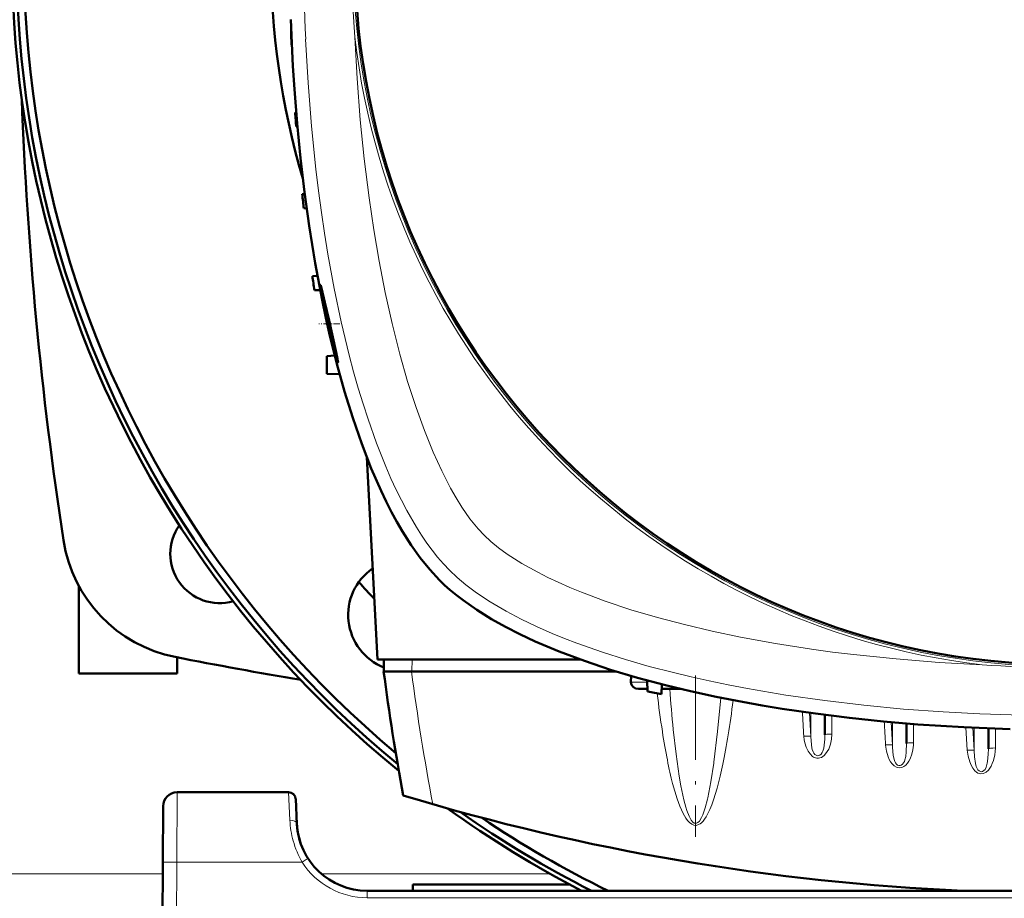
# Model space of a CAD drawing. Extents: x -1976 to 2357, y -1856 to 698.
# Tile 27 of 60: x 248 to 388, y -1502 to -1377. Entities that reach past the tile are written whole.
import ezdxf

# ---------------------------------------------------------------- set-up
doc = ezdxf.new("R2010")
doc.units = 0
doc.linetypes.add('DASHDOT', pattern=[18.5, 12, -3, 0.5, -3])

msp = doc.modelspace()

# ---------------------------------------------------------------- linework, layer by layer
at = {"color": 7, "lineweight": 50}
for p, q in [((286.77, -1378.6), (286.74, -1378.6)), ((286.85, -1380.61), (286.81, -1380.6)), ((287.46, -1390.22), (287.33, -1390.23)), ((287.63, -1392.23), (287.47, -1392.23)), ((288.67, -1401.84), (288.34, -1401.85)), ((288.95, -1403.87), (288.55, -1403.85)), ((290.49, -1413.45), (289.77, -1413.48)), ((290.88, -1415.51), (290.06, -1415.48)), ((292.96, -1424.8), (291.83, -1424.86)), ((291.83, -1424.86), (291.83, -1427.36)), ((293.66, -1427.45), (291.83, -1427.36)), ((299.03, -1467.98), (297.52, -1439.24)), ((269.57, -1453), (269.57, -1452.96)), ((256.57, -1469.98), (256.57, -1457.55)), ((276.58, -1459.98), (276.55, -1459.98)), ((270.57, -1467.69), (270.57, -1469.98)), ((327.85, -1467.98), (299.03, -1467.98)), ((299.96, -1467.98), (299.92, -1469.68)), ((270.57, -1469.98), (256.57, -1469.98)), ((303.89, -1469.68), (299.92, -1469.68)), ((303.91, -1469.68), (303.89, -1469.68)), ((332.95, -1469.68), (303.91, -1469.68)), ((335.12, -1470.33), (335.08, -1471.21)), ((337.38, -1470.96), (337.44, -1472.56)), ((339.49, -1471.52), (339.44, -1472.92)), ((336.17, -1472.18), (337.43, -1472.18)), ((339.47, -1472.18), (339.97, -1472.18)), ((342.17, -1472.18), (339.97, -1472.18)), ((362.66, -1475.86), (362.66, -1478.71)), ((374.28, -1477.08), (374.28, -1479.94)), ((385.91, -1477.78), (385.91, -1480.69)), ((286.4, -1486.87), (270.54, -1486.87)), ((287.58, -1491.39), (287.4, -1487.81)), ((268.54, -1488.86), (268.49, -1496.81)), ((268.07, -1578.87), (268.49, -1496.81)), ((495.55, -1500.87), (297.57, -1500.87)), ((304.07, -1499.98), (326.37, -1499.98)), ((304.07, -1499.98), (304.07, -1500.87))]:
    msp.add_line(p, q, dxfattribs=at)
at = {"color": 7, "linetype": 'DASHDOT', "lineweight": 18, "ltscale": 0.075517}
msp.add_line((293.7, -1420.28), (290.68, -1420.28), dxfattribs=at)
at = {"color": 7, "lineweight": 18}
for p, q in [((303.96, -1467.98), (303.91, -1469.68)), ((335.08, -1471.21), (337.39, -1471.21)), ((355.85, -1474.96), (356.24, -1475.01)), ((360.46, -1475.57), (360.66, -1478.94)), ((360.66, -1475.6), (360.66, -1478.94)), ((363.66, -1475.99), (363.66, -1478.59)), ((372.09, -1476.9), (372.28, -1480.18)), ((372.28, -1476.91), (372.28, -1480.18)), ((375.28, -1477.16), (375.28, -1479.82)), ((382.72, -1477.64), (382.91, -1480.88)), ((383.72, -1477.68), (383.91, -1480.94)), ((383.91, -1477.69), (383.91, -1480.94)), ((386.91, -1477.81), (386.91, -1480.57)), ((359.67, -1478.93), (359.66, -1478.88)), ((346.87, -1482.75), (346.89, -1482.59)), ((270.54, -1486.87), (270.49, -1496.81)), ((286.4, -1486.87), (286.59, -1490.84)), ((345.97, -1487.83), (346.01, -1487.66)), ((270.49, -1496.81), (270.07, -1578.87)), ((288.32, -1496.81), (270.49, -1496.81)), ((288.91, -1496.43), (288.32, -1496.81)), ((289.16, -1496.28), (288.91, -1496.43)), ((268.49, -1498.48), (24.64, -1498.48)), ((323.62, -1498.48), (291.08, -1498.48)), ((297.57, -1501.86), (297.57, -1500.87)), ((495.55, -1501.86), (297.57, -1501.86))]:
    msp.add_line(p, q, dxfattribs=at)
at = {"color": 7, "linetype": 'DASHDOT', "lineweight": 18}
msp.add_line((344.27, -1470.27), (344.27, -1493.2), dxfattribs=at)
at = {"color": 7, "lineweight": 50}
for points in [[(307.84, -1456.71), (306.46, -1455.21), (305.12, -1453.55), (303.83, -1451.74), (302.6, -1449.79), (301.81, -1448.44), (301.05, -1447.03), (300.29, -1445.54), (299.55, -1444), (298.16, -1440.83), (296.79, -1437.32), (295.52, -1433.66), (294.35, -1429.88), (293.27, -1425.98), (292.27, -1421.98), (291.7, -1419.44), (291.15, -1416.87), (290.16, -1411.65), (289.3, -1406.34), (288.64, -1401.55), (288.07, -1396.71), (287.59, -1391.82), (287.21, -1386.91), (287, -1383.64), (286.84, -1380.37), (286.71, -1377.03)], [(290.95, -1414.78), (290.95, -1414.78), (290.95, -1414.78), (290.95, -1414.78), (290.94, -1414.79), (290.94, -1414.83), (290.98, -1415.2)], [(293.2, -1424.52), (292.14, -1419.82), (291.57, -1417.25), (291.09, -1415.22), (290.98, -1414.83), (290.96, -1414.78), (290.95, -1414.78), (290.95, -1414.78)], [(291.16, -1416.37), (291.58, -1418.54), (292.1, -1420.96), (292.68, -1423.32), (293.17, -1425.04), (293.36, -1425.64), (293.41, -1425.76)], [(293.43, -1425.78), (293.43, -1425.78), (293.43, -1425.78), (293.44, -1425.77), (293.44, -1425.75), (293.41, -1425.53)], [(389.03, -1477.88), (382.44, -1477.62), (379.16, -1477.44), (375.88, -1477.21), (371, -1476.79), (366.15, -1476.29), (361.34, -1475.69), (356.59, -1475), (353.75, -1474.53), (350.93, -1474.03), (347.22, -1473.3), (343.57, -1472.5), (339.98, -1471.64), (336.03, -1470.59), (332.19, -1469.44), (328.47, -1468.2), (324.89, -1466.86), (323.16, -1466.15), (321.48, -1465.42), (319.3, -1464.41), (317.22, -1463.34), (315.24, -1462.24), (313.14, -1460.94), (311.2, -1459.58), (310.25, -1458.85), (309.34, -1458.1), (308.57, -1457.41), (307.84, -1456.71)]]:
    msp.add_lwpolyline(points, dxfattribs=at)
at = {"color": 7, "lineweight": 18}
for points in [[(288.82, -1379.83), (289.16, -1386.02), (289.64, -1392.17), (290.26, -1398.29), (290.64, -1401.37), (291.05, -1404.43), (291.49, -1407.41), (291.98, -1410.38), (292.87, -1415.23), (293.88, -1420.01), (295.01, -1424.71), (295.64, -1427.08), (296.31, -1429.42), (296.98, -1431.63), (297.69, -1433.82), (298.91, -1437.25), (300.23, -1440.58), (300.95, -1442.24), (301.71, -1443.87), (302.44, -1445.36), (303.2, -1446.81), (304.58, -1449.2), (305.31, -1450.34), (306.06, -1451.44), (306.81, -1452.47), (307.59, -1453.45), (308.41, -1454.4), (309.26, -1455.29)], [(295.81, -1379.53), (296.13, -1385.41), (296.58, -1391.26), (297.14, -1396.84), (297.83, -1402.37), (298.5, -1406.9), (299.26, -1411.37), (300.12, -1415.8), (301.11, -1420.25), (302.22, -1424.61), (303.32, -1428.45), (304.52, -1432.18), (305.7, -1435.43), (306.97, -1438.54), (308.17, -1441.16), (309.43, -1443.62), (310.23, -1445.01), (311.05, -1446.33), (312.19, -1447.98), (313.35, -1449.42), (314.2, -1450.34)], [(314.2, -1450.34), (315.15, -1451.22), (316.26, -1452.11), (317.5, -1453.01), (318.5, -1453.67), (319.57, -1454.33), (321.84, -1455.6)], [(309.26, -1455.29), (310.38, -1456.35), (311.61, -1457.37), (312.93, -1458.36), (313.98, -1459.09), (315.06, -1459.79), (317.35, -1461.13), (319.45, -1462.24), (321.63, -1463.29), (323.89, -1464.28), (325.63, -1464.99), (327.4, -1465.68), (331.02, -1466.95), (334.32, -1468), (337.69, -1468.97), (341.11, -1469.86), (343.64, -1470.46), (346.18, -1471.03), (348.9, -1471.59), (351.65, -1472.12), (357.12, -1473.05), (362.65, -1473.84), (368.22, -1474.5), (373.83, -1475.03), (379.47, -1475.45), (384.71, -1475.72)], [(321.84, -1455.6), (323.27, -1456.32), (324.75, -1457.02), (326.38, -1457.74), (328.07, -1458.43), (331.43, -1459.7), (335.08, -1460.91), (338.84, -1462.03), (342.7, -1463.04), (346.64, -1463.97), (350.64, -1464.8), (355.66, -1465.72), (360.75, -1466.52), (363.74, -1466.93), (366.75, -1467.3), (372.8, -1467.92), (378.89, -1468.4), (385.01, -1468.73)], [(346.89, -1482.59), (347.41, -1478.23), (347.84, -1473.43)], [(353.93, -1474.56), (354.24, -1474.66), (354.88, -1474.8), (355.85, -1474.96)], [(341.1, -1477.96), (341.49, -1481.44), (341.93, -1484.57), (342.17, -1485.95)], [(363.66, -1478.59), (363.6, -1479.32), (363.45, -1480.03), (363.2, -1480.72), (363, -1481.08), (362.77, -1481.42), (362.58, -1481.62), (362.37, -1481.79), (362.17, -1481.9), (361.95, -1481.98), (361.73, -1482.02), (361.5, -1482.01)], [(360.66, -1478.94), (360.64, -1478.92), (360.55, -1478.9), (360.4, -1478.88), (359.66, -1478.88)], [(360.91, -1481.76), (360.55, -1481.42), (360.27, -1481.02), (360, -1480.45), (359.81, -1479.85), (359.72, -1479.39), (359.67, -1478.93)], [(362.66, -1478.71), (362.64, -1479.32), (362.57, -1480.15), (362.5, -1480.58), (362.38, -1481.01), (362.28, -1481.21), (362.14, -1481.43), (361.94, -1481.59), (361.78, -1481.66), (361.6, -1481.67), (361.41, -1481.61), (361.23, -1481.49), (361.09, -1481.32), (360.99, -1481.13), (360.87, -1480.8), (360.81, -1480.57), (360.74, -1480.11), (360.66, -1478.94)], [(375.28, -1479.82), (375.27, -1480.18), (375.19, -1480.82), (375.03, -1481.45), (374.78, -1482.11), (374.62, -1482.43), (374.42, -1482.73), (374.18, -1482.99), (373.9, -1483.21), (373.58, -1483.36), (373.21, -1483.39), (372.85, -1483.31), (372.52, -1483.11), (372.24, -1482.84), (372.01, -1482.53), (371.82, -1482.2), (371.66, -1481.85), (371.42, -1481.04), (371.29, -1480.17), (371.29, -1480.13)], [(374.28, -1479.94), (374.23, -1481.13), (374.15, -1481.79), (374.05, -1482.25), (373.97, -1482.48), (373.86, -1482.69), (373.71, -1482.88), (373.53, -1483.02), (373.37, -1483.07), (373.19, -1483.07), (373, -1483), (372.83, -1482.87), (372.7, -1482.69), (372.6, -1482.49), (372.5, -1482.2), (372.38, -1481.6), (372.29, -1480.52), (372.28, -1480.18)], [(372.28, -1480.18), (372.26, -1480.17), (372.17, -1480.14), (372.02, -1480.13), (371.29, -1480.13)], [(382.91, -1480.88), (383.03, -1481.73), (383.26, -1482.56), (383.45, -1483), (383.69, -1483.43), (383.99, -1483.81), (384.2, -1483.99), (384.42, -1484.13), (384.8, -1484.23), (385.18, -1484.2), (385.39, -1484.12), (385.59, -1484.01), (385.92, -1483.7), (386.12, -1483.43), (386.29, -1483.15), (386.47, -1482.76), (386.62, -1482.36), (386.82, -1481.54), (386.88, -1481.05), (386.91, -1480.57)], [(383.91, -1480.94), (383.89, -1480.92), (383.8, -1480.9), (383.61, -1480.88), (382.91, -1480.88)], [(383.91, -1480.94), (383.95, -1481.82), (384.06, -1482.76)], [(385.61, -1483.3), (385.75, -1482.75), (385.8, -1482.47), (385.89, -1481.44), (385.91, -1480.69)], [(346.01, -1487.66), (346.46, -1485.4), (346.87, -1482.75)], [(384.06, -1482.76), (384.17, -1483.19), (384.25, -1483.4), (384.42, -1483.68)], [(346.83, -1487.95), (347.34, -1486.28), (347.77, -1484.59), (348.15, -1482.88)], [(384.42, -1483.68), (384.59, -1483.84), (384.8, -1483.93), (384.94, -1483.94), (385.08, -1483.91)], [(385.08, -1483.91), (385.28, -1483.79), (385.44, -1483.61), (385.61, -1483.3)], [(341.01, -1485.62), (341.31, -1486.7), (341.65, -1487.78), (342.04, -1488.85), (342.51, -1489.9), (342.9, -1490.57), (343.14, -1490.88), (343.41, -1491.18), (343.74, -1491.42), (344.01, -1491.54), (344.36, -1491.57), (344.69, -1491.47), (344.92, -1491.35), (345.11, -1491.19), (345.33, -1490.96), (345.53, -1490.71), (345.77, -1490.35), (345.98, -1489.98), (346.3, -1489.32), (346.58, -1488.64), (346.83, -1487.95)], [(342.17, -1485.95), (342.59, -1487.92), (342.87, -1489), (343.03, -1489.48), (343.34, -1490.28), (343.66, -1490.85), (343.87, -1491.1), (344.09, -1491.24), (344.23, -1491.28), (344.38, -1491.27), (344.59, -1491.16), (344.81, -1490.95), (345.12, -1490.44), (345.28, -1490.09)], [(345.28, -1490.09), (345.63, -1489.1), (345.97, -1487.83)], [(268.49, -1496.81), (268.5, -1496.81), (268.52, -1496.81), (270.49, -1496.81)]]:
    msp.add_lwpolyline(points, dxfattribs=at)
msp.add_circle((396.57, -1367.98), 101, dxfattribs=at)
at = {"color": 7, "lineweight": 50}
msp.add_circle((396.57, -1367.98), 100.74, dxfattribs=at)
for centre, radius, start, end in [((396.56, -1367.98), 149.5, 309.2067, 230.8028), ((396.57, -1367.98), 148.87, 309.4826, 230.5172), ((396.57, -1367.98), 147.82, 309.9547, 230.0451), ((396.57, -1367.98), 112.7, 163.7063, 196.2938), ((611.57, -1367.98), 325, 181.8735, 182.2263), ((798.07, -1367.98), 550, 182.1142, 188.6848), ((611.57, -1367.98), 325, 183.9256, 184.2791), ((611.57, -1367.98), 325, 185.9829, 186.3375), ((611.57, -1367.98), 325, 188.0479, 188.4041), ((320.72, -1411.09), 30.02, 187.8714, 190.1339), ((266.89, -1430.51), 26.98, 10.6516, 12.8383), ((293.44, -1425.75), 0.03, 200.9033, 244.4524), ((276.57, -1452.98), 7, 144.5549, 286.0712), ((274.14, -1448.01), 20, 188.6848, 258.8308), ((302.87, -1461.67), 8, 124.4276, 248.4107), ((396.56, -1367.98), 134, 221.6236, 223.0135), ((396.57, -827.98), 652, 258.83079, 260.42579), ((622.2, -1427.78), 325, 187.4074, 190.5583), ((396.57, -1152.98), 325, 259.5182, 259.8766), ((270.54, -1488.87), 2, 90, 179.7), ((286.4, -1487.87), 1, 3, 90), ((396.57, -1176.18), 325, 253.2139, 267.4873), ((396.56, -1367.98), 149.5, 234.1542, 242.7328), ((396.57, -1367.98), 148.87, 234.821, 243.208), ((396.57, -1367.98), 147.82, 235.9608, 244.0256), ((297.57, -1490.87), 10, 183, 270), ((297.57, -1490.87), 10, 183.9422, 198.8098), ((297.59, -1490.86), 10.02, 194.756, 198.7969)]:
    msp.add_arc(centre, radius, start, end, dxfattribs=at)
at = {"color": 7, "lineweight": 18}
for centre, radius, start, end in [((567.03, -1367.98), 278.46, 177.5597, 182.4396), ((442.88, -1367.98), 147.52, 175.507, 184.4923), ((396.57, -1367.98), 101.41, 186.5424, 263.4568), ((396.57, -1321.67), 147.51, 265.5067, 273.8371), ((494.83, -1454.18), 157.13, 186.8059, 188.811), ((558.6, -1456.23), 218.59, 184.1852, 185.7061), ((396.57, -1151.81), 325.7, 262.8874, 263.2566), ((396.57, -1197.51), 278.46, 267.5597, 272.4396), ((361.72, -1480.67), 1.36, 233.5186, 261.0306), ((300.14, -1490.19), 13.58, 182.7354, 195.3114), ((299.57, -1490.33), 12.98, 195.3711, 209.9371), ((297.57, -1490.86), 11, 212.7709, 269.9923)]:
    msp.add_arc(centre, radius, start, end, dxfattribs=at)
for centre, major_axis, ratio, start_param, end_param in [((626.86, -1428.29), (325.66, 0), 0.992546, 3.270009, 3.3292), ((339.97, -1471.18), (0, 1), 0.866025, 2.530394, 3.141593), ((344.57, -1430.62), (-0.24, -60.87), 0.121427, 0.53881, 0.783253), ((-2642.32, -1653.6), (3007.14, 0), 0.992546, 0.058569, 0.059729), ((363.66, -1475.97), (-1, 0), 0.121869, 5.605182, 6.283185), ((-2416.54, -1641.04), (2792.54, 0), 0.992546, 0.058087, 0.059289), ((344.15, -1428.88), (0.1, -62.68), 0.121204, 5.619282, 5.844029), ((363.66, -1478.71), (-1, 0), 0.121869, 4.712389, 6.283185), ((375.28, -1479.94), (-1, 0), 0.121869, 4.712388, 6.283185), ((386.91, -1480.69), (-1, 0), 0.121869, 4.712389, 6.283185), ((286.59, -1491.44), (0.999, 0.052), 0.602126, 0.000227, 1.539305)]:
    msp.add_ellipse(centre, major_axis=major_axis, ratio=ratio, start_param=start_param, end_param=end_param, dxfattribs=at)
at = {"color": 7, "lineweight": 50}
msp.add_ellipse((336.24, -1471.18), major_axis=(1.14, 0.23), ratio=0.853683, start_param=2.936487, end_param=4.481103, dxfattribs=at)

doc.saveas('drawing.dxf')
